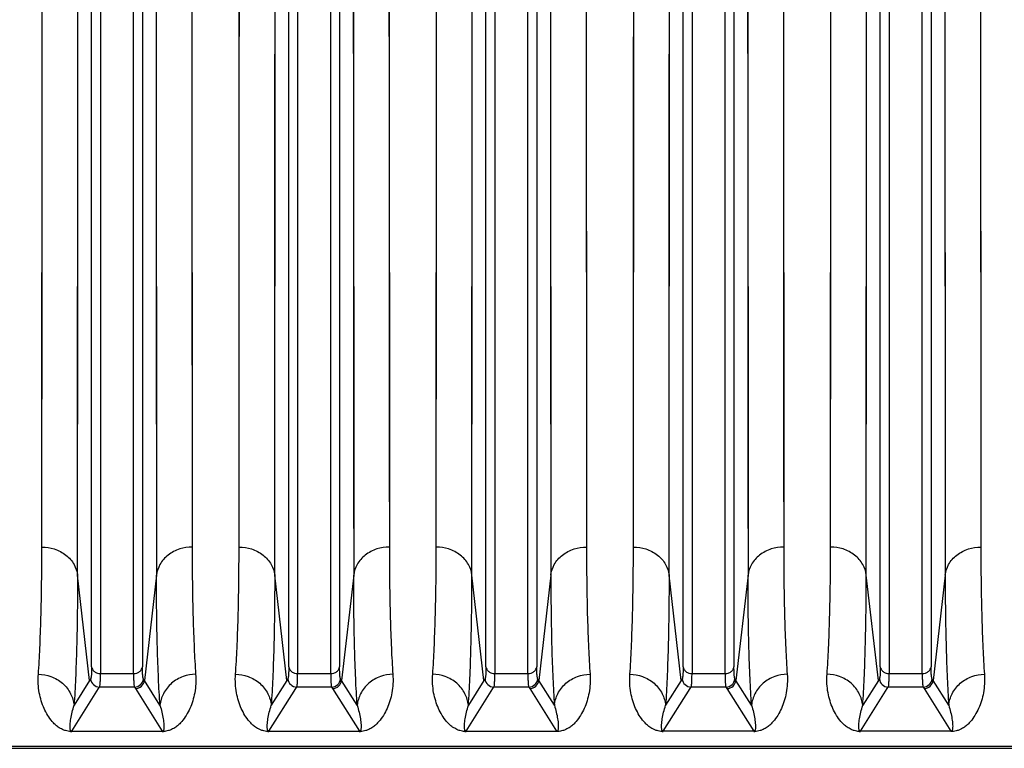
# Model space of a CAD drawing. Extents: x -1704 to 1181, y 8 to 1714.
# Tile 47 of 84: x -814 to -704, y 1293 to 1374. Entities that reach past the tile are written whole.
import ezdxf

# ---------------------------------------------------------------- set-up
doc = ezdxf.new("R2010")
doc.units = 0
doc.header["$LTSCALE"] = 65.395
doc.layers.get('0').update_dxf_attribs({"linetype": 'CONTINUOUS'})

msp = doc.modelspace()

# ---------------------------------------------------------------- linework, layer by layer
at = {"color": 2, "linetype": 'CONTINUOUS'}
for p, q in [((-811.88, 1315.18), (-811.83, 1408.73)), ((-795.16, 1408.73), (-795.11, 1315.18)), ((-789.88, 1315.18), (-789.83, 1408.73)), ((-773.16, 1408.73), (-773.11, 1315.18)), ((-767.88, 1315.18), (-767.83, 1408.73)), ((-751.16, 1408.73), (-751.11, 1315.18)), ((-745.88, 1315.18), (-745.83, 1408.73)), ((-729.16, 1408.73), (-729.11, 1315.18)), ((-723.88, 1315.18), (-723.83, 1408.73)), ((-707.16, 1408.73), (-707.11, 1315.18)), ((-798.45, 1294.59), (-808.54, 1294.59)), ((-776.45, 1294.59), (-786.54, 1294.59)), ((-754.45, 1294.59), (-764.54, 1294.59)), ((-732.45, 1294.62), (-742.54, 1294.62)), ((-742.54, 1294.62), (-742.54, 1294.59)), ((-732.45, 1294.59), (-732.45, 1294.62)), ((-710.45, 1294.62), (-720.54, 1294.62)), ((-720.54, 1294.62), (-720.54, 1294.59)), ((-710.45, 1294.59), (-710.45, 1294.62))]:
    msp.add_line(p, q, dxfattribs=at)
at = {"color": 9, "linetype": 'CONTINUOUS'}
for p, q in [((-807.9, 1312.05), (-807.85, 1407.58)), ((-799.14, 1407.58), (-799.09, 1312.05)), ((-785.9, 1312.05), (-785.85, 1407.58)), ((-777.14, 1407.58), (-777.09, 1312.05)), ((-763.9, 1312.05), (-763.85, 1407.58)), ((-755.14, 1407.58), (-755.09, 1312.05)), ((-741.9, 1312.05), (-741.85, 1407.58)), ((-733.14, 1407.58), (-733.09, 1312.05)), ((-719.9, 1312.05), (-719.85, 1407.58)), ((-711.14, 1407.58), (-711.09, 1312.05)), ((-806.33, 1301.82), (-806.33, 1401.52)), ((-805.34, 1401.23), (-805.34, 1301.05)), ((-801.65, 1301.05), (-801.65, 1401.23)), ((-800.66, 1401.52), (-800.66, 1301.82)), ((-784.33, 1301.82), (-784.33, 1401.52)), ((-783.34, 1401.23), (-783.34, 1301.05)), ((-779.65, 1301.05), (-779.65, 1401.23)), ((-778.66, 1401.52), (-778.66, 1301.82)), ((-762.33, 1301.82), (-762.33, 1401.52)), ((-761.34, 1401.23), (-761.34, 1301.05)), ((-757.65, 1301.05), (-757.65, 1401.23)), ((-756.66, 1401.52), (-756.66, 1301.82)), ((-740.33, 1301.82), (-740.33, 1401.52)), ((-739.34, 1401.23), (-739.34, 1301.05)), ((-735.65, 1301.05), (-735.65, 1401.23)), ((-734.66, 1401.52), (-734.66, 1301.82)), ((-718.33, 1301.82), (-718.33, 1401.52)), ((-717.34, 1401.23), (-717.34, 1301.05)), ((-713.65, 1301.05), (-713.65, 1401.23)), ((-712.66, 1401.52), (-712.66, 1301.82)), ((-806.55, 1300.3), (-807.9, 1312.05)), ((-799.09, 1312.05), (-800.44, 1300.3)), ((-784.55, 1300.3), (-785.9, 1312.05)), ((-777.09, 1312.05), (-778.44, 1300.3)), ((-762.55, 1300.3), (-763.9, 1312.05)), ((-755.09, 1312.05), (-756.44, 1300.3)), ((-740.55, 1300.3), (-741.9, 1312.05)), ((-733.09, 1312.05), (-734.44, 1300.3)), ((-718.55, 1300.3), (-719.9, 1312.05)), ((-711.09, 1312.05), (-712.44, 1300.3)), ((-805.34, 1301.05), (-801.65, 1301.05)), ((-783.34, 1301.05), (-779.65, 1301.05)), ((-761.34, 1301.05), (-757.65, 1301.05)), ((-739.34, 1301.05), (-735.65, 1301.05)), ((-717.34, 1301.05), (-713.65, 1301.05)), ((-806.55, 1300.3), (-808.29, 1297.52)), ((-798.7, 1297.52), (-800.44, 1300.3)), ((-784.55, 1300.3), (-786.29, 1297.52)), ((-776.7, 1297.52), (-778.44, 1300.3)), ((-762.55, 1300.3), (-764.29, 1297.52)), ((-754.7, 1297.52), (-756.44, 1300.3)), ((-740.55, 1300.3), (-742.29, 1297.52)), ((-732.7, 1297.52), (-734.44, 1300.3)), ((-718.55, 1300.3), (-720.29, 1297.52)), ((-710.7, 1297.52), (-712.44, 1300.3)), ((-808.54, 1294.62), (-805.55, 1299.39)), ((-805.55, 1299.39), (-805.44, 1299.56)), ((-801.55, 1299.56), (-805.44, 1299.56)), ((-801.55, 1299.56), (-801.44, 1299.39)), ((-801.44, 1299.39), (-798.45, 1294.62)), ((-786.54, 1294.62), (-783.55, 1299.39)), ((-783.55, 1299.39), (-783.44, 1299.56)), ((-779.55, 1299.56), (-783.44, 1299.56)), ((-779.55, 1299.56), (-779.44, 1299.39)), ((-779.44, 1299.39), (-776.45, 1294.62)), ((-764.54, 1294.62), (-761.55, 1299.39)), ((-761.55, 1299.39), (-761.44, 1299.56)), ((-757.55, 1299.56), (-761.44, 1299.56)), ((-757.55, 1299.56), (-757.44, 1299.39)), ((-757.44, 1299.39), (-754.45, 1294.62)), ((-742.54, 1294.62), (-739.55, 1299.39)), ((-739.55, 1299.39), (-739.44, 1299.56)), ((-735.55, 1299.56), (-739.44, 1299.56)), ((-735.55, 1299.56), (-735.44, 1299.39)), ((-735.44, 1299.39), (-732.45, 1294.62)), ((-720.54, 1294.62), (-717.55, 1299.39)), ((-717.55, 1299.39), (-717.44, 1299.56)), ((-713.55, 1299.56), (-717.44, 1299.56)), ((-713.55, 1299.56), (-713.44, 1299.39)), ((-713.44, 1299.39), (-710.45, 1294.62)), ((-808.54, 1294.62), (-798.45, 1294.62)), ((-808.54, 1294.62), (-808.54, 1294.59)), ((-798.45, 1294.59), (-798.45, 1294.62)), ((-786.54, 1294.62), (-776.45, 1294.62)), ((-786.54, 1294.62), (-786.54, 1294.59)), ((-776.45, 1294.59), (-776.45, 1294.62)), ((-764.54, 1294.62), (-754.45, 1294.62)), ((-764.54, 1294.62), (-764.54, 1294.59)), ((-754.45, 1294.59), (-754.45, 1294.62)), ((-564.49, 1292.93), (-852.1, 1292.93))]:
    msp.add_line(p, q, dxfattribs=at)
at = {"color": 6, "linetype": 'CONTINUOUS'}
msp.add_line((-852.1, 1292.72), (-564.49, 1292.72), dxfattribs=at)
at = {"color": 2, "linetype": 'CONTINUOUS'}
for points in [[(-811.85, 1370.49), (-811.84, 1373.76), (-811.84, 1377.08), (-811.84, 1380.44), (-811.84, 1383.85), (-811.84, 1387.29), (-811.84, 1390.78), (-811.84, 1394.3), (-811.84, 1397.86), (-811.83, 1408.73)], [(-789.85, 1370.49), (-789.84, 1373.76), (-789.84, 1377.08), (-789.84, 1380.44), (-789.84, 1383.85), (-789.84, 1387.29), (-789.84, 1390.78), (-789.84, 1394.3), (-789.84, 1397.86), (-789.83, 1408.73)], [(-767.85, 1370.49), (-767.84, 1373.76), (-767.84, 1377.08), (-767.84, 1380.44), (-767.84, 1383.85), (-767.84, 1387.29), (-767.84, 1390.78), (-767.84, 1394.3), (-767.84, 1397.86), (-767.83, 1408.73)], [(-745.85, 1370.49), (-745.84, 1373.76), (-745.84, 1377.08), (-745.84, 1380.44), (-745.84, 1383.85), (-745.84, 1387.29), (-745.84, 1390.78), (-745.84, 1394.3), (-745.84, 1397.86), (-745.83, 1408.73)], [(-723.85, 1370.49), (-723.84, 1373.76), (-723.84, 1377.08), (-723.84, 1380.44), (-723.84, 1383.85), (-723.84, 1387.29), (-723.84, 1390.78), (-723.84, 1394.3), (-723.84, 1397.86), (-723.83, 1408.73)], [(-795.15, 1380.44), (-795.15, 1377.08), (-795.15, 1373.76), (-795.14, 1370.49), (-795.14, 1367.26), (-795.14, 1364.09), (-795.14, 1360.96), (-795.14, 1357.89), (-795.14, 1351.91)], [(-773.15, 1380.44), (-773.15, 1377.08), (-773.15, 1373.76), (-773.14, 1370.49), (-773.14, 1367.26), (-773.14, 1364.09), (-773.14, 1360.96), (-773.14, 1357.89), (-773.14, 1351.91)], [(-751.15, 1380.44), (-751.15, 1377.08), (-751.15, 1373.76), (-751.14, 1370.49), (-751.14, 1367.26), (-751.14, 1364.09), (-751.14, 1360.96), (-751.14, 1357.89), (-751.14, 1351.91)], [(-729.15, 1380.44), (-729.15, 1377.08), (-729.15, 1373.76), (-729.14, 1370.49), (-729.14, 1367.26), (-729.14, 1364.09), (-729.14, 1360.96), (-729.14, 1357.89), (-729.14, 1351.91)], [(-707.15, 1380.44), (-707.15, 1377.08), (-707.15, 1373.76), (-707.14, 1370.49), (-707.14, 1367.26), (-707.14, 1364.09), (-707.14, 1360.96), (-707.14, 1357.89), (-707.14, 1351.91)], [(-811.86, 1346.17), (-811.86, 1349.01), (-811.85, 1351.91), (-811.85, 1354.87), (-811.85, 1357.89), (-811.85, 1360.96), (-811.85, 1364.09), (-811.85, 1370.49)], [(-789.86, 1346.17), (-789.86, 1349.01), (-789.85, 1351.91), (-789.85, 1354.87), (-789.85, 1357.89), (-789.85, 1360.96), (-789.85, 1364.09), (-789.85, 1370.49)], [(-767.86, 1346.17), (-767.86, 1349.01), (-767.85, 1351.91), (-767.85, 1354.87), (-767.85, 1357.89), (-767.85, 1360.96), (-767.85, 1364.09), (-767.85, 1370.49)], [(-745.86, 1346.17), (-745.86, 1349.01), (-745.85, 1351.91), (-745.85, 1354.87), (-745.85, 1357.89), (-745.85, 1360.96), (-745.85, 1364.09), (-745.85, 1370.49)], [(-723.86, 1346.17), (-723.86, 1349.01), (-723.85, 1351.91), (-723.85, 1354.87), (-723.85, 1357.89), (-723.85, 1360.96), (-723.85, 1364.09), (-723.85, 1370.49)], [(-795.14, 1351.91), (-795.13, 1349.01), (-795.13, 1346.17), (-795.13, 1343.38), (-795.13, 1340.66), (-795.13, 1338), (-795.12, 1332.88)], [(-773.14, 1351.91), (-773.13, 1349.01), (-773.13, 1346.17), (-773.13, 1343.38), (-773.13, 1340.66), (-773.13, 1338), (-773.12, 1332.88)], [(-751.14, 1351.91), (-751.13, 1349.01), (-751.13, 1346.17), (-751.13, 1343.38), (-751.13, 1340.66), (-751.13, 1338), (-751.12, 1332.88)], [(-729.14, 1351.91), (-729.13, 1349.01), (-729.13, 1346.17), (-729.13, 1343.38), (-729.13, 1340.66), (-729.13, 1338), (-729.12, 1332.88)], [(-707.14, 1351.91), (-707.13, 1349.01), (-707.13, 1346.17), (-707.13, 1343.38), (-707.13, 1340.66), (-707.13, 1338), (-707.12, 1332.88)], [(-811.87, 1330.42), (-811.86, 1332.88), (-811.86, 1335.41), (-811.86, 1338), (-811.86, 1340.66), (-811.86, 1346.17)], [(-789.87, 1330.42), (-789.86, 1332.88), (-789.86, 1335.41), (-789.86, 1338), (-789.86, 1340.66), (-789.86, 1346.17)], [(-767.87, 1330.42), (-767.86, 1332.88), (-767.86, 1335.41), (-767.86, 1338), (-767.86, 1340.66), (-767.86, 1346.17)], [(-745.87, 1330.42), (-745.86, 1332.88), (-745.86, 1335.41), (-745.86, 1338), (-745.86, 1340.66), (-745.86, 1346.17)], [(-723.87, 1330.42), (-723.86, 1332.88), (-723.86, 1335.41), (-723.86, 1338), (-723.86, 1340.66), (-723.86, 1346.17)], [(-795.12, 1332.88), (-795.12, 1330.42), (-795.12, 1328.02), (-795.12, 1325.7), (-795.12, 1321.27)], [(-773.12, 1332.88), (-773.12, 1330.42), (-773.12, 1328.02), (-773.12, 1325.7), (-773.12, 1321.27)], [(-751.12, 1332.88), (-751.12, 1330.42), (-751.12, 1328.02), (-751.12, 1325.7), (-751.12, 1321.27)], [(-729.12, 1332.88), (-729.12, 1330.42), (-729.12, 1328.02), (-729.12, 1325.7), (-729.12, 1321.27)], [(-707.12, 1332.88), (-707.12, 1330.42), (-707.12, 1328.02), (-707.12, 1325.7), (-707.12, 1321.27)], [(-811.87, 1321.27), (-811.87, 1323.45), (-811.87, 1325.7), (-811.87, 1330.42)], [(-789.87, 1321.27), (-789.87, 1323.45), (-789.87, 1325.7), (-789.87, 1330.42)], [(-767.87, 1321.27), (-767.87, 1323.45), (-767.87, 1325.7), (-767.87, 1330.42)], [(-745.87, 1321.27), (-745.87, 1323.45), (-745.87, 1325.7), (-745.87, 1330.42)], [(-723.87, 1321.27), (-723.87, 1323.45), (-723.87, 1325.7), (-723.87, 1330.42)], [(-811.88, 1315.18), (-811.88, 1317.13), (-811.87, 1321.27)], [(-795.12, 1321.27), (-795.11, 1319.16), (-795.11, 1317.13), (-795.11, 1315.18)], [(-789.88, 1315.18), (-789.88, 1317.13), (-789.87, 1321.27)], [(-773.12, 1321.27), (-773.11, 1319.16), (-773.11, 1317.13), (-773.11, 1315.18)], [(-767.88, 1315.18), (-767.88, 1317.13), (-767.87, 1321.27)], [(-751.12, 1321.27), (-751.11, 1319.16), (-751.11, 1317.13), (-751.11, 1315.18)], [(-745.88, 1315.18), (-745.88, 1317.13), (-745.87, 1321.27)], [(-729.12, 1321.27), (-729.11, 1319.16), (-729.11, 1317.13), (-729.11, 1315.18)], [(-723.88, 1315.18), (-723.88, 1317.13), (-723.87, 1321.27)], [(-707.12, 1321.27), (-707.11, 1319.16), (-707.11, 1317.13), (-707.11, 1315.18)]]:
    msp.add_lwpolyline(points, dxfattribs=at)
at = {"color": 9, "linetype": 'CONTINUOUS'}
for points in [[(-807.87, 1368.54), (-807.86, 1371.88), (-807.86, 1375.27), (-807.86, 1378.7), (-807.86, 1382.18), (-807.86, 1385.69), (-807.86, 1389.25), (-807.86, 1392.85), (-807.86, 1396.48), (-807.85, 1407.58)], [(-785.87, 1368.54), (-785.86, 1371.88), (-785.86, 1375.27), (-785.86, 1378.7), (-785.86, 1382.18), (-785.86, 1385.69), (-785.86, 1389.25), (-785.86, 1392.85), (-785.86, 1396.48), (-785.85, 1407.58)], [(-763.87, 1368.54), (-763.86, 1371.88), (-763.86, 1375.27), (-763.86, 1378.7), (-763.86, 1382.18), (-763.86, 1385.69), (-763.86, 1389.25), (-763.86, 1392.85), (-763.86, 1396.48), (-763.85, 1407.58)], [(-741.87, 1368.54), (-741.86, 1371.88), (-741.86, 1375.27), (-741.86, 1378.7), (-741.86, 1382.18), (-741.86, 1385.69), (-741.86, 1389.25), (-741.86, 1392.85), (-741.86, 1396.48), (-741.85, 1407.58)], [(-719.87, 1368.54), (-719.86, 1371.88), (-719.86, 1375.27), (-719.86, 1378.7), (-719.86, 1382.18), (-719.86, 1385.69), (-719.86, 1389.25), (-719.86, 1392.85), (-719.86, 1396.48), (-719.85, 1407.58)], [(-799.13, 1378.69), (-799.13, 1375.26), (-799.13, 1371.87), (-799.12, 1368.53), (-799.12, 1365.23), (-799.12, 1361.99), (-799.12, 1358.8), (-799.12, 1355.67), (-799.12, 1349.56)], [(-777.13, 1378.69), (-777.13, 1375.26), (-777.13, 1371.87), (-777.12, 1368.53), (-777.12, 1365.23), (-777.12, 1361.99), (-777.12, 1358.8), (-777.12, 1355.67), (-777.12, 1349.56)], [(-755.13, 1378.69), (-755.13, 1375.26), (-755.13, 1371.87), (-755.12, 1368.53), (-755.12, 1365.23), (-755.12, 1361.99), (-755.12, 1358.8), (-755.12, 1355.67), (-755.12, 1349.56)], [(-733.13, 1378.69), (-733.13, 1375.26), (-733.13, 1371.87), (-733.12, 1368.53), (-733.12, 1365.23), (-733.12, 1361.99), (-733.12, 1358.8), (-733.12, 1355.67), (-733.12, 1349.56)], [(-711.13, 1378.69), (-711.13, 1375.26), (-711.13, 1371.87), (-711.12, 1368.53), (-711.12, 1365.23), (-711.12, 1361.99), (-711.12, 1358.8), (-711.12, 1355.67), (-711.12, 1349.56)], [(-807.88, 1343.7), (-807.87, 1346.6), (-807.87, 1349.57), (-807.87, 1352.59), (-807.87, 1355.67), (-807.87, 1358.81), (-807.87, 1362), (-807.87, 1368.54)], [(-785.88, 1343.7), (-785.87, 1346.6), (-785.87, 1349.57), (-785.87, 1352.59), (-785.87, 1355.67), (-785.87, 1358.81), (-785.87, 1362), (-785.87, 1368.54)], [(-763.88, 1343.7), (-763.87, 1346.6), (-763.87, 1349.57), (-763.87, 1352.59), (-763.87, 1355.67), (-763.87, 1358.81), (-763.87, 1362), (-763.87, 1368.54)], [(-741.88, 1343.7), (-741.87, 1346.6), (-741.87, 1349.57), (-741.87, 1352.59), (-741.87, 1355.67), (-741.87, 1358.81), (-741.87, 1362), (-741.87, 1368.54)], [(-719.88, 1343.7), (-719.87, 1346.6), (-719.87, 1349.57), (-719.87, 1352.59), (-719.87, 1355.67), (-719.87, 1358.81), (-719.87, 1362), (-719.87, 1368.54)], [(-799.12, 1349.56), (-799.11, 1346.6), (-799.11, 1343.69), (-799.11, 1340.85), (-799.11, 1338.07), (-799.11, 1335.35), (-799.11, 1330.12)], [(-777.12, 1349.56), (-777.11, 1346.6), (-777.11, 1343.69), (-777.11, 1340.85), (-777.11, 1338.07), (-777.11, 1335.35), (-777.11, 1330.12)], [(-755.12, 1349.56), (-755.11, 1346.6), (-755.11, 1343.69), (-755.11, 1340.85), (-755.11, 1338.07), (-755.11, 1335.35), (-755.11, 1330.12)], [(-733.12, 1349.56), (-733.11, 1346.6), (-733.11, 1343.69), (-733.11, 1340.85), (-733.11, 1338.07), (-733.11, 1335.35), (-733.11, 1330.12)], [(-711.12, 1349.56), (-711.11, 1346.6), (-711.11, 1343.69), (-711.11, 1340.85), (-711.11, 1338.07), (-711.11, 1335.35), (-711.11, 1330.12)], [(-807.89, 1327.61), (-807.88, 1330.12), (-807.88, 1332.7), (-807.88, 1335.36), (-807.88, 1338.07), (-807.88, 1343.7)], [(-785.89, 1327.61), (-785.88, 1330.12), (-785.88, 1332.7), (-785.88, 1335.36), (-785.88, 1338.07), (-785.88, 1343.7)], [(-763.89, 1327.61), (-763.88, 1330.12), (-763.88, 1332.7), (-763.88, 1335.36), (-763.88, 1338.07), (-763.88, 1343.7)], [(-741.89, 1327.61), (-741.88, 1330.12), (-741.88, 1332.7), (-741.88, 1335.36), (-741.88, 1338.07), (-741.88, 1343.7)], [(-719.89, 1327.61), (-719.88, 1330.12), (-719.88, 1332.7), (-719.88, 1335.36), (-719.88, 1338.07), (-719.88, 1343.7)], [(-799.11, 1330.12), (-799.1, 1327.61), (-799.1, 1325.17), (-799.1, 1322.8), (-799.1, 1318.27)], [(-777.11, 1330.12), (-777.1, 1327.61), (-777.1, 1325.17), (-777.1, 1322.8), (-777.1, 1318.27)], [(-755.11, 1330.12), (-755.1, 1327.61), (-755.1, 1325.17), (-755.1, 1322.8), (-755.1, 1318.27)], [(-733.11, 1330.12), (-733.1, 1327.61), (-733.1, 1325.17), (-733.1, 1322.8), (-733.1, 1318.27)], [(-711.11, 1330.12), (-711.1, 1327.61), (-711.1, 1325.17), (-711.1, 1322.8), (-711.1, 1318.27)], [(-807.89, 1318.27), (-807.89, 1320.49), (-807.89, 1322.79), (-807.89, 1327.61)], [(-785.89, 1318.27), (-785.89, 1320.49), (-785.89, 1322.79), (-785.89, 1327.61)], [(-763.89, 1318.27), (-763.89, 1320.49), (-763.89, 1322.79), (-763.89, 1327.61)], [(-741.89, 1318.27), (-741.89, 1320.49), (-741.89, 1322.79), (-741.89, 1327.61)], [(-719.89, 1318.27), (-719.89, 1320.49), (-719.89, 1322.79), (-719.89, 1327.61)], [(-807.9, 1312.05), (-807.9, 1314.04), (-807.89, 1318.27)], [(-799.1, 1318.27), (-799.09, 1316.12), (-799.09, 1314.05), (-799.09, 1312.05)], [(-785.9, 1312.05), (-785.9, 1314.04), (-785.89, 1318.27)], [(-777.1, 1318.27), (-777.09, 1316.12), (-777.09, 1314.05), (-777.09, 1312.05)], [(-763.9, 1312.05), (-763.9, 1314.04), (-763.89, 1318.27)], [(-755.1, 1318.27), (-755.09, 1316.12), (-755.09, 1314.05), (-755.09, 1312.05)], [(-741.9, 1312.05), (-741.9, 1314.04), (-741.89, 1318.27)], [(-733.1, 1318.27), (-733.09, 1316.12), (-733.09, 1314.05), (-733.09, 1312.05)], [(-719.9, 1312.05), (-719.9, 1314.04), (-719.89, 1318.27)], [(-711.1, 1318.27), (-711.09, 1316.12), (-711.09, 1314.05), (-711.09, 1312.05)]]:
    msp.add_lwpolyline(points, dxfattribs=at)
for centre, radius, start, end in [((-772.08, 1278.62), 40.72, 147.5417, 147.834), ((-805.44, 1300.56), 1, 185.1561, 269.8241), ((-801.55, 1300.56), 1, 270.1759, 354.8439), ((-834.92, 1278.62), 40.73, 32.166, 32.4582), ((-750.08, 1278.62), 40.72, 147.5417, 147.834), ((-783.44, 1300.56), 1, 185.1561, 269.8241), ((-779.55, 1300.56), 1, 270.1759, 354.8439), ((-812.92, 1278.62), 40.73, 32.166, 32.4582), ((-728.08, 1278.62), 40.72, 147.5417, 147.834), ((-761.44, 1300.56), 1, 185.1561, 269.8241), ((-757.55, 1300.56), 1, 270.1759, 354.8439), ((-790.92, 1278.62), 40.73, 32.166, 32.4582), ((-706.08, 1278.62), 40.72, 147.5417, 147.834), ((-739.44, 1300.56), 1, 185.1561, 269.8241), ((-735.55, 1300.56), 1, 270.1759, 354.8439), ((-768.92, 1278.62), 40.73, 32.166, 32.4582), ((-684.08, 1278.62), 40.72, 147.5417, 147.834), ((-717.44, 1300.56), 1, 185.1561, 269.8241), ((-713.55, 1300.56), 1, 270.1759, 354.8439), ((-746.92, 1278.62), 40.73, 32.166, 32.4582)]:
    msp.add_arc(centre, radius, start, end, dxfattribs=at)
at = {"color": 6, "linetype": 'CONTINUOUS'}
for centre in [(-801.44, 1300.39), (-779.44, 1300.39), (-757.44, 1300.39), (-735.44, 1300.39), (-713.44, 1300.39)]:
    msp.add_arc(centre, 1, 270.1645, 354.8118, dxfattribs=at)
at = {"color": 2, "linetype": 'CONTINUOUS'}
for centre, radius, start, end in [((-808.54, 1297.17), 2.57, 267.0546, 269.0625), ((-808.54, 1297.23), 2.64, 269.0545, 269.9992), ((-798.46, 1297.28), 2.69, 270.0382, 272.932), ((-786.54, 1297.17), 2.57, 267.0546, 269.0625), ((-786.54, 1297.23), 2.64, 269.0545, 269.9992), ((-776.46, 1297.28), 2.69, 270.0382, 272.932), ((-764.54, 1297.15), 2.56, 266.8949, 269.0517), ((-764.53, 1297.44), 2.84, 269.0379, 269.9412), ((-742.54, 1297.17), 2.57, 267.0546, 269.0625), ((-742.54, 1297.23), 2.64, 269.0545, 269.9992), ((-732.46, 1297.28), 2.69, 270.0382, 272.932), ((-720.54, 1297.15), 2.56, 266.8949, 269.0517), ((-720.53, 1297.44), 2.84, 269.0379, 269.9412)]:
    msp.add_arc(centre, radius, start, end, dxfattribs=at)
for points, knots in [([(-812.27, 1300.98), (-812.2, 1301.95), (-812.09, 1304.04), (-811.92, 1308.77), (-811.88, 1312.53), (-811.88, 1315.18)], [0, 0, 0, 0, 0.205642, 0.441247, 1, 1, 1, 1]), ([(-795.11, 1315.18), (-795.11, 1312.53), (-795.07, 1308.77), (-794.9, 1304.04), (-794.79, 1301.95), (-794.72, 1300.98)], [0, 0, 0, 0, 0.558748, 0.794356, 1, 1, 1, 1]), ([(-790.27, 1300.98), (-790.2, 1301.95), (-790.09, 1304.04), (-789.92, 1308.77), (-789.88, 1312.53), (-789.88, 1315.18)], [0, 0, 0, 0, 0.205642, 0.441247, 1, 1, 1, 1]), ([(-773.11, 1315.18), (-773.11, 1312.53), (-773.07, 1308.77), (-772.9, 1304.04), (-772.79, 1301.95), (-772.72, 1300.98)], [0, 0, 0, 0, 0.558748, 0.794356, 1, 1, 1, 1]), ([(-768.27, 1300.98), (-768.2, 1301.95), (-768.09, 1304.04), (-767.92, 1308.77), (-767.88, 1312.53), (-767.88, 1315.18)], [0, 0, 0, 0, 0.205644, 0.441252, 1, 1, 1, 1]), ([(-751.11, 1315.18), (-751.11, 1312.53), (-751.07, 1308.77), (-750.9, 1304.04), (-750.79, 1301.95), (-750.72, 1300.98)], [0, 0, 0, 0, 0.558753, 0.794358, 1, 1, 1, 1]), ([(-746.27, 1300.98), (-746.2, 1301.95), (-746.09, 1304.04), (-745.92, 1308.77), (-745.88, 1312.53), (-745.88, 1315.18)], [0, 0, 0, 0, 0.205642, 0.441247, 1, 1, 1, 1]), ([(-729.11, 1315.18), (-729.11, 1312.53), (-729.07, 1308.77), (-728.9, 1304.04), (-728.79, 1301.95), (-728.72, 1300.98)], [0, 0, 0, 0, 0.558748, 0.794356, 1, 1, 1, 1]), ([(-724.27, 1300.98), (-724.2, 1301.95), (-724.09, 1304.04), (-723.92, 1308.77), (-723.88, 1312.53), (-723.88, 1315.18)], [0, 0, 0, 0, 0.205644, 0.441252, 1, 1, 1, 1]), ([(-707.11, 1315.18), (-707.11, 1312.53), (-707.07, 1308.77), (-706.9, 1304.04), (-706.79, 1301.95), (-706.72, 1300.98)], [0, 0, 0, 0, 0.558753, 0.794358, 1, 1, 1, 1]), ([(-808.67, 1294.6), (-808.86, 1294.61), (-809.17, 1294.66), (-809.64, 1294.83), (-810.03, 1295.07), (-810.41, 1295.38), (-810.82, 1295.8), (-811.24, 1296.39), (-811.65, 1297.16), (-811.96, 1298.01), (-812.19, 1298.94), (-812.3, 1299.94), (-812.3, 1300.63), (-812.27, 1300.98)], [0, 0, 0, 0, 0.072334, 0.116696, 0.184632, 0.243016, 0.297925, 0.404822, 0.512931, 0.625, 0.742629, 0.867143, 1, 1, 1, 1]), ([(-794.72, 1300.98), (-794.69, 1300.63), (-794.69, 1299.94), (-794.8, 1298.94), (-795.03, 1298.01), (-795.34, 1297.17), (-795.75, 1296.39), (-796.17, 1295.8), (-796.58, 1295.38), (-796.96, 1295.07), (-797.35, 1294.83), (-797.81, 1294.66), (-798.13, 1294.61), (-798.32, 1294.6)], [0, 0, 0, 0, 0.132884, 0.257421, 0.375073, 0.487165, 0.595296, 0.702213, 0.75713, 0.81552, 0.883449, 0.927787, 1, 1, 1, 1]), ([(-786.67, 1294.6), (-786.86, 1294.61), (-787.17, 1294.66), (-787.64, 1294.83), (-788.03, 1295.07), (-788.41, 1295.38), (-788.82, 1295.8), (-789.24, 1296.39), (-789.65, 1297.16), (-789.96, 1298.01), (-790.19, 1298.94), (-790.3, 1299.94), (-790.3, 1300.63), (-790.27, 1300.98)], [0, 0, 0, 0, 0.072334, 0.116696, 0.184632, 0.243016, 0.297925, 0.404822, 0.512931, 0.625, 0.742629, 0.867143, 1, 1, 1, 1]), ([(-772.72, 1300.98), (-772.69, 1300.63), (-772.69, 1299.94), (-772.8, 1298.94), (-773.03, 1298.01), (-773.34, 1297.17), (-773.75, 1296.39), (-774.17, 1295.8), (-774.58, 1295.38), (-774.96, 1295.07), (-775.35, 1294.83), (-775.81, 1294.66), (-776.13, 1294.61), (-776.32, 1294.6)], [0, 0, 0, 0, 0.132884, 0.257421, 0.375073, 0.487165, 0.595296, 0.702213, 0.75713, 0.81552, 0.883449, 0.927787, 1, 1, 1, 1]), ([(-764.68, 1294.6), (-764.87, 1294.61), (-765.18, 1294.66), (-765.64, 1294.84), (-766.03, 1295.07), (-766.41, 1295.38), (-766.82, 1295.8), (-767.24, 1296.39), (-767.65, 1297.17), (-767.96, 1298.01), (-768.19, 1298.94), (-768.3, 1299.94), (-768.3, 1300.63), (-768.27, 1300.98)], [0, 0, 0, 0, 0.07192, 0.116199, 0.184113, 0.242515, 0.297452, 0.404417, 0.5126, 0.624747, 0.742457, 0.867056, 1, 1, 1, 1]), ([(-750.72, 1300.98), (-750.69, 1300.63), (-750.69, 1299.94), (-750.8, 1298.94), (-751.03, 1298.02), (-751.34, 1297.17), (-751.75, 1296.39), (-752.17, 1295.8), (-752.58, 1295.38), (-752.95, 1295.07), (-753.35, 1294.84), (-753.81, 1294.66), (-754.12, 1294.61), (-754.31, 1294.6)], [0, 0, 0, 0, 0.133, 0.257647, 0.375406, 0.487601, 0.59583, 0.702836, 0.757791, 0.816204, 0.884103, 0.928332, 1, 1, 1, 1]), ([(-742.67, 1294.6), (-742.86, 1294.61), (-743.17, 1294.66), (-743.64, 1294.83), (-744.03, 1295.07), (-744.41, 1295.38), (-744.82, 1295.8), (-745.24, 1296.39), (-745.65, 1297.16), (-745.96, 1298.01), (-746.19, 1298.94), (-746.3, 1299.94), (-746.3, 1300.63), (-746.27, 1300.98)], [0, 0, 0, 0, 0.072334, 0.116696, 0.184632, 0.243016, 0.297925, 0.404822, 0.512931, 0.625, 0.742629, 0.867143, 1, 1, 1, 1]), ([(-728.72, 1300.98), (-728.69, 1300.63), (-728.69, 1299.94), (-728.8, 1298.94), (-729.03, 1298.01), (-729.34, 1297.17), (-729.75, 1296.39), (-730.17, 1295.8), (-730.58, 1295.38), (-730.96, 1295.07), (-731.35, 1294.83), (-731.81, 1294.66), (-732.13, 1294.61), (-732.32, 1294.6)], [0, 0, 0, 0, 0.132884, 0.257421, 0.375073, 0.487165, 0.595296, 0.702213, 0.75713, 0.81552, 0.883449, 0.927787, 1, 1, 1, 1]), ([(-720.68, 1294.6), (-720.87, 1294.61), (-721.18, 1294.66), (-721.64, 1294.84), (-722.03, 1295.07), (-722.41, 1295.38), (-722.82, 1295.8), (-723.24, 1296.39), (-723.65, 1297.17), (-723.96, 1298.01), (-724.19, 1298.94), (-724.3, 1299.94), (-724.3, 1300.63), (-724.27, 1300.98)], [0, 0, 0, 0, 0.07192, 0.116199, 0.184113, 0.242515, 0.297452, 0.404417, 0.5126, 0.624747, 0.742457, 0.867056, 1, 1, 1, 1]), ([(-706.72, 1300.98), (-706.69, 1300.63), (-706.69, 1299.94), (-706.8, 1298.94), (-707.03, 1298.02), (-707.34, 1297.17), (-707.75, 1296.39), (-708.17, 1295.8), (-708.58, 1295.38), (-708.95, 1295.07), (-709.35, 1294.84), (-709.81, 1294.66), (-710.12, 1294.61), (-710.31, 1294.6)], [0, 0, 0, 0, 0.133, 0.257647, 0.375406, 0.487601, 0.59583, 0.702836, 0.757791, 0.816204, 0.884103, 0.928332, 1, 1, 1, 1]), ([(-754.31, 1294.6), (-754.32, 1294.6), (-754.37, 1294.59), (-754.42, 1294.59), (-754.45, 1294.59)], [0, 0, 0, 0, 0.242464, 1, 1, 1, 1]), ([(-710.31, 1294.6), (-710.32, 1294.6), (-710.37, 1294.59), (-710.42, 1294.59), (-710.45, 1294.59)], [0, 0, 0, 0, 0.242464, 1, 1, 1, 1])]:
    msp.add_open_spline(points, degree=3, knots=knots, dxfattribs=at)
at = {"color": 9, "linetype": 'CONTINUOUS'}
for points, knots in [([(-811.88, 1315.18), (-811.41, 1315.18), (-810.45, 1315.03), (-809.16, 1314.36), (-808.23, 1313.32), (-807.95, 1312.46), (-807.9, 1312.05)], [0, 0, 0, 0, 0.255668, 0.521552, 0.774239, 1, 1, 1, 1]), ([(-795.11, 1315.18), (-795.58, 1315.18), (-796.54, 1315.03), (-797.83, 1314.36), (-798.76, 1313.32), (-799.04, 1312.46), (-799.09, 1312.05)], [0, 0, 0, 0, 0.255753, 0.521664, 0.774316, 1, 1, 1, 1]), ([(-789.88, 1315.18), (-789.41, 1315.18), (-788.45, 1315.03), (-787.16, 1314.36), (-786.23, 1313.32), (-785.95, 1312.46), (-785.9, 1312.05)], [0, 0, 0, 0, 0.255668, 0.521552, 0.774239, 1, 1, 1, 1]), ([(-773.11, 1315.18), (-773.58, 1315.18), (-774.54, 1315.03), (-775.83, 1314.36), (-776.76, 1313.32), (-777.04, 1312.46), (-777.09, 1312.05)], [0, 0, 0, 0, 0.255753, 0.521664, 0.774316, 1, 1, 1, 1]), ([(-763.9, 1312.05), (-763.95, 1312.46), (-764.23, 1313.32), (-765.16, 1314.36), (-766.45, 1315.03), (-767.41, 1315.18), (-767.88, 1315.18)], [0, 0, 0, 0, 0.225684, 0.478336, 0.744247, 1, 1, 1, 1]), ([(-755.09, 1312.05), (-755.04, 1312.46), (-754.76, 1313.32), (-753.83, 1314.36), (-752.54, 1315.03), (-751.58, 1315.18), (-751.11, 1315.18)], [0, 0, 0, 0, 0.225761, 0.478448, 0.744332, 1, 1, 1, 1]), ([(-745.88, 1315.18), (-745.41, 1315.18), (-744.45, 1315.03), (-743.16, 1314.36), (-742.23, 1313.32), (-741.95, 1312.46), (-741.9, 1312.05)], [0, 0, 0, 0, 0.255668, 0.521552, 0.774239, 1, 1, 1, 1]), ([(-729.11, 1315.18), (-729.58, 1315.18), (-730.54, 1315.03), (-731.83, 1314.36), (-732.76, 1313.32), (-733.04, 1312.46), (-733.09, 1312.05)], [0, 0, 0, 0, 0.255753, 0.521664, 0.774316, 1, 1, 1, 1]), ([(-719.9, 1312.05), (-719.95, 1312.46), (-720.23, 1313.32), (-721.16, 1314.36), (-722.45, 1315.03), (-723.41, 1315.18), (-723.88, 1315.18)], [0, 0, 0, 0, 0.225684, 0.478336, 0.744247, 1, 1, 1, 1]), ([(-711.09, 1312.05), (-711.04, 1312.46), (-710.76, 1313.32), (-709.83, 1314.36), (-708.54, 1315.03), (-707.58, 1315.18), (-707.11, 1315.18)], [0, 0, 0, 0, 0.225761, 0.478448, 0.744332, 1, 1, 1, 1]), ([(-807.9, 1312.05), (-807.9, 1309.34), (-807.94, 1305.49), (-808.11, 1300.65), (-808.22, 1298.51), (-808.29, 1297.52)], [0, 0, 0, 0, 0.558761, 0.794367, 1, 1, 1, 1]), ([(-798.7, 1297.52), (-798.77, 1298.51), (-798.88, 1300.65), (-799.05, 1305.49), (-799.09, 1309.34), (-799.09, 1312.05)], [0, 0, 0, 0, 0.205633, 0.441239, 1, 1, 1, 1]), ([(-785.9, 1312.05), (-785.9, 1309.34), (-785.94, 1305.49), (-786.11, 1300.65), (-786.22, 1298.51), (-786.29, 1297.52)], [0, 0, 0, 0, 0.558761, 0.794367, 1, 1, 1, 1]), ([(-776.7, 1297.52), (-776.77, 1298.51), (-776.88, 1300.65), (-777.05, 1305.49), (-777.09, 1309.34), (-777.09, 1312.05)], [0, 0, 0, 0, 0.205633, 0.441239, 1, 1, 1, 1]), ([(-764.29, 1297.52), (-764.22, 1298.51), (-764.11, 1300.65), (-763.94, 1305.49), (-763.9, 1309.34), (-763.9, 1312.05)], [0, 0, 0, 0, 0.205633, 0.441239, 1, 1, 1, 1]), ([(-755.09, 1312.05), (-755.09, 1309.34), (-755.05, 1305.49), (-754.88, 1300.65), (-754.77, 1298.51), (-754.7, 1297.52)], [0, 0, 0, 0, 0.558761, 0.794367, 1, 1, 1, 1]), ([(-741.9, 1312.05), (-741.9, 1309.34), (-741.94, 1305.49), (-742.11, 1300.65), (-742.22, 1298.51), (-742.29, 1297.52)], [0, 0, 0, 0, 0.558761, 0.794367, 1, 1, 1, 1]), ([(-732.7, 1297.52), (-732.77, 1298.51), (-732.88, 1300.65), (-733.05, 1305.49), (-733.09, 1309.34), (-733.09, 1312.05)], [0, 0, 0, 0, 0.205633, 0.441239, 1, 1, 1, 1]), ([(-720.29, 1297.52), (-720.22, 1298.51), (-720.11, 1300.65), (-719.94, 1305.49), (-719.9, 1309.34), (-719.9, 1312.05)], [0, 0, 0, 0, 0.205633, 0.441239, 1, 1, 1, 1]), ([(-711.09, 1312.05), (-711.09, 1309.34), (-711.05, 1305.49), (-710.88, 1300.65), (-710.77, 1298.51), (-710.7, 1297.52)], [0, 0, 0, 0, 0.558761, 0.794367, 1, 1, 1, 1]), ([(-812.27, 1300.98), (-811.8, 1300.98), (-810.82, 1300.8), (-809.52, 1300.05), (-808.61, 1298.89), (-808.34, 1297.96), (-808.29, 1297.52)], [0, 0, 0, 0, 0.246824, 0.508403, 0.764882, 1, 1, 1, 1]), ([(-806.33, 1301.82), (-806.33, 1301.64), (-806.34, 1301.33), (-806.35, 1300.97), (-806.37, 1300.75), (-806.39, 1300.63), (-806.41, 1300.54), (-806.42, 1300.49), (-806.43, 1300.47)], [0, 0, 0, 0, 0.386877, 0.684499, 0.798469, 0.88888, 0.955827, 1, 1, 1, 1]), ([(-806.33, 1301.82), (-806.32, 1301.72), (-806.25, 1301.51), (-806.02, 1301.25), (-805.7, 1301.09), (-805.46, 1301.05), (-805.34, 1301.05)], [0, 0, 0, 0, 0.222727, 0.474262, 0.74151, 1, 1, 1, 1]), ([(-805.44, 1299.56), (-805.43, 1299.58), (-805.41, 1299.63), (-805.39, 1299.73), (-805.38, 1299.87), (-805.36, 1300.12), (-805.34, 1300.52), (-805.34, 1300.86), (-805.34, 1301.05)], [0, 0, 0, 0, 0.043516, 0.110169, 0.200526, 0.314569, 0.612441, 1, 1, 1, 1]), ([(-801.65, 1301.05), (-801.53, 1301.05), (-801.29, 1301.09), (-800.97, 1301.25), (-800.74, 1301.51), (-800.67, 1301.72), (-800.66, 1301.82)], [0, 0, 0, 0, 0.25849, 0.525738, 0.777273, 1, 1, 1, 1]), ([(-801.65, 1301.05), (-801.65, 1300.86), (-801.65, 1300.52), (-801.63, 1300.12), (-801.61, 1299.87), (-801.6, 1299.73), (-801.58, 1299.63), (-801.56, 1299.58), (-801.55, 1299.56)], [0, 0, 0, 0, 0.387559, 0.68543, 0.799474, 0.889831, 0.956484, 1, 1, 1, 1]), ([(-800.55, 1300.47), (-800.57, 1300.49), (-800.58, 1300.54), (-800.6, 1300.63), (-800.62, 1300.75), (-800.64, 1300.97), (-800.65, 1301.33), (-800.66, 1301.64), (-800.66, 1301.82)], [0, 0, 0, 0, 0.044151, 0.111076, 0.201472, 0.315436, 0.613079, 1, 1, 1, 1]), ([(-794.72, 1300.98), (-795.19, 1300.98), (-796.17, 1300.8), (-797.46, 1300.05), (-798.38, 1298.89), (-798.65, 1297.96), (-798.7, 1297.52)], [0, 0, 0, 0, 0.246145, 0.50748, 0.764227, 1, 1, 1, 1]), ([(-790.27, 1300.98), (-789.8, 1300.98), (-788.82, 1300.8), (-787.52, 1300.05), (-786.61, 1298.89), (-786.34, 1297.96), (-786.29, 1297.52)], [0, 0, 0, 0, 0.246824, 0.508403, 0.764882, 1, 1, 1, 1]), ([(-784.33, 1301.82), (-784.33, 1301.64), (-784.34, 1301.33), (-784.35, 1300.97), (-784.37, 1300.75), (-784.39, 1300.63), (-784.41, 1300.54), (-784.42, 1300.49), (-784.43, 1300.47)], [0, 0, 0, 0, 0.386877, 0.684499, 0.798469, 0.88888, 0.955827, 1, 1, 1, 1]), ([(-784.33, 1301.82), (-784.32, 1301.72), (-784.25, 1301.51), (-784.02, 1301.25), (-783.7, 1301.09), (-783.46, 1301.05), (-783.34, 1301.05)], [0, 0, 0, 0, 0.222727, 0.474262, 0.74151, 1, 1, 1, 1]), ([(-783.44, 1299.56), (-783.43, 1299.58), (-783.41, 1299.63), (-783.39, 1299.73), (-783.38, 1299.87), (-783.36, 1300.12), (-783.34, 1300.52), (-783.34, 1300.86), (-783.34, 1301.05)], [0, 0, 0, 0, 0.043516, 0.110169, 0.200526, 0.314569, 0.612441, 1, 1, 1, 1]), ([(-779.65, 1301.05), (-779.53, 1301.05), (-779.29, 1301.09), (-778.97, 1301.25), (-778.74, 1301.51), (-778.67, 1301.72), (-778.66, 1301.82)], [0, 0, 0, 0, 0.25849, 0.525738, 0.777273, 1, 1, 1, 1]), ([(-779.65, 1301.05), (-779.65, 1300.86), (-779.65, 1300.52), (-779.63, 1300.12), (-779.61, 1299.87), (-779.6, 1299.73), (-779.58, 1299.63), (-779.56, 1299.58), (-779.55, 1299.56)], [0, 0, 0, 0, 0.387559, 0.68543, 0.799474, 0.889831, 0.956484, 1, 1, 1, 1]), ([(-778.55, 1300.47), (-778.57, 1300.49), (-778.58, 1300.54), (-778.6, 1300.63), (-778.62, 1300.75), (-778.64, 1300.97), (-778.65, 1301.33), (-778.66, 1301.64), (-778.66, 1301.82)], [0, 0, 0, 0, 0.044151, 0.111076, 0.201472, 0.315436, 0.613079, 1, 1, 1, 1]), ([(-772.72, 1300.98), (-773.19, 1300.98), (-774.17, 1300.8), (-775.46, 1300.05), (-776.38, 1298.89), (-776.65, 1297.96), (-776.7, 1297.52)], [0, 0, 0, 0, 0.246145, 0.50748, 0.764227, 1, 1, 1, 1]), ([(-764.29, 1297.52), (-764.34, 1297.96), (-764.61, 1298.89), (-765.53, 1300.05), (-766.82, 1300.8), (-767.8, 1300.98), (-768.27, 1300.98)], [0, 0, 0, 0, 0.235773, 0.49252, 0.753855, 1, 1, 1, 1]), ([(-762.33, 1301.82), (-762.33, 1301.64), (-762.34, 1301.33), (-762.35, 1300.97), (-762.37, 1300.75), (-762.39, 1300.63), (-762.41, 1300.54), (-762.42, 1300.49), (-762.43, 1300.47)], [0, 0, 0, 0, 0.386877, 0.684499, 0.798469, 0.88888, 0.955827, 1, 1, 1, 1]), ([(-762.33, 1301.82), (-762.32, 1301.72), (-762.25, 1301.51), (-762.02, 1301.25), (-761.7, 1301.09), (-761.46, 1301.05), (-761.34, 1301.05)], [0, 0, 0, 0, 0.222727, 0.474262, 0.74151, 1, 1, 1, 1]), ([(-761.44, 1299.56), (-761.43, 1299.58), (-761.41, 1299.63), (-761.39, 1299.73), (-761.38, 1299.87), (-761.36, 1300.12), (-761.34, 1300.52), (-761.34, 1300.86), (-761.34, 1301.05)], [0, 0, 0, 0, 0.043516, 0.110169, 0.200526, 0.314569, 0.612441, 1, 1, 1, 1]), ([(-757.65, 1301.05), (-757.53, 1301.05), (-757.29, 1301.09), (-756.97, 1301.25), (-756.74, 1301.51), (-756.67, 1301.72), (-756.66, 1301.82)], [0, 0, 0, 0, 0.25849, 0.525738, 0.777273, 1, 1, 1, 1]), ([(-757.65, 1301.05), (-757.65, 1300.86), (-757.65, 1300.52), (-757.63, 1300.12), (-757.61, 1299.87), (-757.6, 1299.73), (-757.58, 1299.63), (-757.56, 1299.58), (-757.55, 1299.56)], [0, 0, 0, 0, 0.387559, 0.68543, 0.799474, 0.889831, 0.956484, 1, 1, 1, 1]), ([(-756.55, 1300.47), (-756.57, 1300.49), (-756.58, 1300.54), (-756.6, 1300.63), (-756.62, 1300.75), (-756.64, 1300.97), (-756.65, 1301.33), (-756.66, 1301.64), (-756.66, 1301.82)], [0, 0, 0, 0, 0.044151, 0.111076, 0.201472, 0.315436, 0.613079, 1, 1, 1, 1]), ([(-754.7, 1297.52), (-754.65, 1297.96), (-754.38, 1298.89), (-753.46, 1300.05), (-752.17, 1300.8), (-751.19, 1300.98), (-750.72, 1300.98)], [0, 0, 0, 0, 0.235773, 0.49252, 0.753855, 1, 1, 1, 1]), ([(-746.27, 1300.98), (-745.8, 1300.98), (-744.82, 1300.8), (-743.52, 1300.05), (-742.61, 1298.89), (-742.34, 1297.96), (-742.29, 1297.52)], [0, 0, 0, 0, 0.246824, 0.508403, 0.764882, 1, 1, 1, 1]), ([(-740.33, 1301.82), (-740.33, 1301.64), (-740.34, 1301.33), (-740.35, 1300.97), (-740.37, 1300.75), (-740.39, 1300.63), (-740.41, 1300.54), (-740.42, 1300.49), (-740.43, 1300.47)], [0, 0, 0, 0, 0.386877, 0.684499, 0.798469, 0.88888, 0.955827, 1, 1, 1, 1]), ([(-740.33, 1301.82), (-740.32, 1301.72), (-740.25, 1301.51), (-740.02, 1301.25), (-739.7, 1301.09), (-739.46, 1301.05), (-739.34, 1301.05)], [0, 0, 0, 0, 0.222727, 0.474262, 0.74151, 1, 1, 1, 1]), ([(-739.44, 1299.56), (-739.43, 1299.58), (-739.41, 1299.63), (-739.39, 1299.73), (-739.38, 1299.87), (-739.36, 1300.12), (-739.34, 1300.52), (-739.34, 1300.86), (-739.34, 1301.05)], [0, 0, 0, 0, 0.043516, 0.110169, 0.200526, 0.314569, 0.612441, 1, 1, 1, 1]), ([(-735.65, 1301.05), (-735.53, 1301.05), (-735.29, 1301.09), (-734.97, 1301.25), (-734.74, 1301.51), (-734.67, 1301.72), (-734.66, 1301.82)], [0, 0, 0, 0, 0.25849, 0.525738, 0.777273, 1, 1, 1, 1]), ([(-735.65, 1301.05), (-735.65, 1300.86), (-735.65, 1300.52), (-735.63, 1300.12), (-735.61, 1299.87), (-735.6, 1299.73), (-735.58, 1299.63), (-735.56, 1299.58), (-735.55, 1299.56)], [0, 0, 0, 0, 0.387559, 0.68543, 0.799474, 0.889831, 0.956484, 1, 1, 1, 1]), ([(-734.55, 1300.47), (-734.57, 1300.49), (-734.58, 1300.54), (-734.6, 1300.63), (-734.62, 1300.75), (-734.64, 1300.97), (-734.65, 1301.33), (-734.66, 1301.64), (-734.66, 1301.82)], [0, 0, 0, 0, 0.044151, 0.111076, 0.201472, 0.315436, 0.613079, 1, 1, 1, 1]), ([(-728.72, 1300.98), (-729.19, 1300.98), (-730.17, 1300.8), (-731.46, 1300.05), (-732.38, 1298.89), (-732.65, 1297.96), (-732.7, 1297.52)], [0, 0, 0, 0, 0.246145, 0.50748, 0.764227, 1, 1, 1, 1]), ([(-720.29, 1297.52), (-720.34, 1297.96), (-720.61, 1298.89), (-721.53, 1300.05), (-722.82, 1300.8), (-723.8, 1300.98), (-724.27, 1300.98)], [0, 0, 0, 0, 0.235773, 0.49252, 0.753855, 1, 1, 1, 1]), ([(-718.33, 1301.82), (-718.33, 1301.64), (-718.34, 1301.33), (-718.35, 1300.97), (-718.37, 1300.75), (-718.39, 1300.63), (-718.41, 1300.54), (-718.42, 1300.49), (-718.43, 1300.47)], [0, 0, 0, 0, 0.386877, 0.684499, 0.798469, 0.88888, 0.955827, 1, 1, 1, 1]), ([(-718.33, 1301.82), (-718.32, 1301.72), (-718.25, 1301.51), (-718.02, 1301.25), (-717.7, 1301.09), (-717.46, 1301.05), (-717.34, 1301.05)], [0, 0, 0, 0, 0.222727, 0.474262, 0.74151, 1, 1, 1, 1]), ([(-717.44, 1299.56), (-717.43, 1299.58), (-717.41, 1299.63), (-717.39, 1299.73), (-717.38, 1299.87), (-717.36, 1300.12), (-717.34, 1300.52), (-717.34, 1300.86), (-717.34, 1301.05)], [0, 0, 0, 0, 0.043516, 0.110169, 0.200526, 0.314569, 0.612441, 1, 1, 1, 1]), ([(-713.65, 1301.05), (-713.53, 1301.05), (-713.29, 1301.09), (-712.97, 1301.25), (-712.74, 1301.51), (-712.67, 1301.72), (-712.66, 1301.82)], [0, 0, 0, 0, 0.25849, 0.525738, 0.777273, 1, 1, 1, 1]), ([(-713.65, 1301.05), (-713.65, 1300.86), (-713.65, 1300.52), (-713.63, 1300.12), (-713.61, 1299.87), (-713.6, 1299.73), (-713.58, 1299.63), (-713.56, 1299.58), (-713.55, 1299.56)], [0, 0, 0, 0, 0.387559, 0.68543, 0.799474, 0.889831, 0.956484, 1, 1, 1, 1]), ([(-712.55, 1300.47), (-712.57, 1300.49), (-712.58, 1300.54), (-712.6, 1300.63), (-712.62, 1300.75), (-712.64, 1300.97), (-712.65, 1301.33), (-712.66, 1301.64), (-712.66, 1301.82)], [0, 0, 0, 0, 0.044151, 0.111076, 0.201472, 0.315436, 0.613079, 1, 1, 1, 1]), ([(-710.7, 1297.52), (-710.65, 1297.96), (-710.38, 1298.89), (-709.46, 1300.05), (-708.17, 1300.8), (-707.19, 1300.98), (-706.72, 1300.98)], [0, 0, 0, 0, 0.235773, 0.49252, 0.753855, 1, 1, 1, 1]), ([(-808.69, 1294.74), (-808.71, 1294.79), (-808.72, 1294.89), (-808.74, 1295.09), (-808.73, 1295.36), (-808.7, 1295.68), (-808.64, 1296.15), (-808.51, 1296.77), (-808.37, 1297.26), (-808.29, 1297.52)], [0, 0, 0, 0, 0.052876, 0.106247, 0.216799, 0.332866, 0.4545, 0.714901, 1, 1, 1, 1]), ([(-798.7, 1297.52), (-798.62, 1297.26), (-798.48, 1296.76), (-798.35, 1296.15), (-798.29, 1295.68), (-798.26, 1295.35), (-798.25, 1295.09), (-798.27, 1294.89), (-798.29, 1294.79), (-798.3, 1294.74)], [0, 0, 0, 0, 0.28515, 0.545555, 0.667174, 0.783215, 0.89373, 0.947086, 1, 1, 1, 1]), ([(-786.69, 1294.74), (-786.71, 1294.79), (-786.72, 1294.89), (-786.74, 1295.09), (-786.73, 1295.36), (-786.7, 1295.68), (-786.64, 1296.15), (-786.51, 1296.77), (-786.37, 1297.26), (-786.29, 1297.52)], [0, 0, 0, 0, 0.052876, 0.106247, 0.216799, 0.332866, 0.4545, 0.714901, 1, 1, 1, 1]), ([(-776.7, 1297.52), (-776.62, 1297.26), (-776.48, 1296.76), (-776.35, 1296.15), (-776.29, 1295.68), (-776.26, 1295.35), (-776.25, 1295.09), (-776.27, 1294.89), (-776.29, 1294.79), (-776.3, 1294.74)], [0, 0, 0, 0, 0.28515, 0.545555, 0.667174, 0.783215, 0.89373, 0.947086, 1, 1, 1, 1]), ([(-764.69, 1294.74), (-764.7, 1294.79), (-764.72, 1294.89), (-764.74, 1295.09), (-764.73, 1295.36), (-764.7, 1295.68), (-764.64, 1296.15), (-764.51, 1296.76), (-764.37, 1297.26), (-764.29, 1297.52)], [0, 0, 0, 0, 0.052898, 0.10626, 0.216791, 0.332843, 0.454468, 0.714872, 1, 1, 1, 1]), ([(-754.7, 1297.52), (-754.62, 1297.26), (-754.48, 1296.76), (-754.35, 1296.15), (-754.29, 1295.68), (-754.26, 1295.35), (-754.25, 1295.09), (-754.27, 1294.89), (-754.29, 1294.79), (-754.3, 1294.74)], [0, 0, 0, 0, 0.285145, 0.54555, 0.66717, 0.783214, 0.893732, 0.94709, 1, 1, 1, 1]), ([(-742.69, 1294.74), (-742.71, 1294.79), (-742.72, 1294.89), (-742.74, 1295.09), (-742.73, 1295.36), (-742.7, 1295.68), (-742.64, 1296.15), (-742.51, 1296.77), (-742.37, 1297.26), (-742.29, 1297.52)], [0, 0, 0, 0, 0.052876, 0.106247, 0.216799, 0.332866, 0.4545, 0.714901, 1, 1, 1, 1]), ([(-732.7, 1297.52), (-732.62, 1297.26), (-732.48, 1296.76), (-732.35, 1296.15), (-732.29, 1295.68), (-732.26, 1295.35), (-732.25, 1295.09), (-732.27, 1294.89), (-732.29, 1294.79), (-732.3, 1294.74)], [0, 0, 0, 0, 0.28515, 0.545555, 0.667174, 0.783215, 0.89373, 0.947086, 1, 1, 1, 1]), ([(-720.69, 1294.74), (-720.7, 1294.79), (-720.72, 1294.89), (-720.74, 1295.09), (-720.73, 1295.36), (-720.7, 1295.68), (-720.64, 1296.15), (-720.51, 1296.76), (-720.37, 1297.26), (-720.29, 1297.52)], [0, 0, 0, 0, 0.052898, 0.10626, 0.216791, 0.332843, 0.454468, 0.714872, 1, 1, 1, 1]), ([(-710.7, 1297.52), (-710.62, 1297.26), (-710.48, 1296.76), (-710.35, 1296.15), (-710.29, 1295.68), (-710.26, 1295.35), (-710.25, 1295.09), (-710.27, 1294.89), (-710.29, 1294.79), (-710.3, 1294.74)], [0, 0, 0, 0, 0.285145, 0.54555, 0.66717, 0.783214, 0.893732, 0.94709, 1, 1, 1, 1]), ([(-808.54, 1294.62), (-808.56, 1294.62), (-808.61, 1294.63), (-808.66, 1294.68), (-808.68, 1294.72), (-808.69, 1294.74)], [0, 0, 0, 0, 0.376845, 0.61222, 1, 1, 1, 1]), ([(-798.3, 1294.74), (-798.31, 1294.72), (-798.33, 1294.68), (-798.39, 1294.63), (-798.43, 1294.62), (-798.45, 1294.62)], [0, 0, 0, 0, 0.386705, 0.622804, 1, 1, 1, 1]), ([(-786.54, 1294.62), (-786.56, 1294.62), (-786.61, 1294.63), (-786.66, 1294.68), (-786.68, 1294.72), (-786.69, 1294.74)], [0, 0, 0, 0, 0.376845, 0.61222, 1, 1, 1, 1]), ([(-776.3, 1294.74), (-776.31, 1294.72), (-776.33, 1294.68), (-776.39, 1294.63), (-776.43, 1294.62), (-776.45, 1294.62)], [0, 0, 0, 0, 0.386705, 0.622804, 1, 1, 1, 1]), ([(-764.54, 1294.62), (-764.56, 1294.62), (-764.6, 1294.63), (-764.66, 1294.68), (-764.68, 1294.72), (-764.69, 1294.74)], [0, 0, 0, 0, 0.37707, 0.61286, 1, 1, 1, 1]), ([(-754.3, 1294.74), (-754.31, 1294.72), (-754.33, 1294.68), (-754.39, 1294.63), (-754.43, 1294.62), (-754.45, 1294.62)], [0, 0, 0, 0, 0.386798, 0.622817, 1, 1, 1, 1]), ([(-742.54, 1294.62), (-742.56, 1294.62), (-742.61, 1294.63), (-742.66, 1294.68), (-742.68, 1294.72), (-742.69, 1294.74)], [0, 0, 0, 0, 0.376845, 0.61222, 1, 1, 1, 1]), ([(-732.3, 1294.74), (-732.31, 1294.72), (-732.33, 1294.68), (-732.39, 1294.63), (-732.43, 1294.62), (-732.45, 1294.62)], [0, 0, 0, 0, 0.386705, 0.622804, 1, 1, 1, 1]), ([(-720.54, 1294.62), (-720.56, 1294.62), (-720.6, 1294.63), (-720.66, 1294.68), (-720.68, 1294.72), (-720.69, 1294.74)], [0, 0, 0, 0, 0.37707, 0.61286, 1, 1, 1, 1]), ([(-710.3, 1294.74), (-710.31, 1294.72), (-710.33, 1294.68), (-710.39, 1294.63), (-710.43, 1294.62), (-710.45, 1294.62)], [0, 0, 0, 0, 0.386798, 0.622817, 1, 1, 1, 1])]:
    msp.add_open_spline(points, degree=3, knots=knots, dxfattribs=at)

doc.saveas('drawing.dxf')
